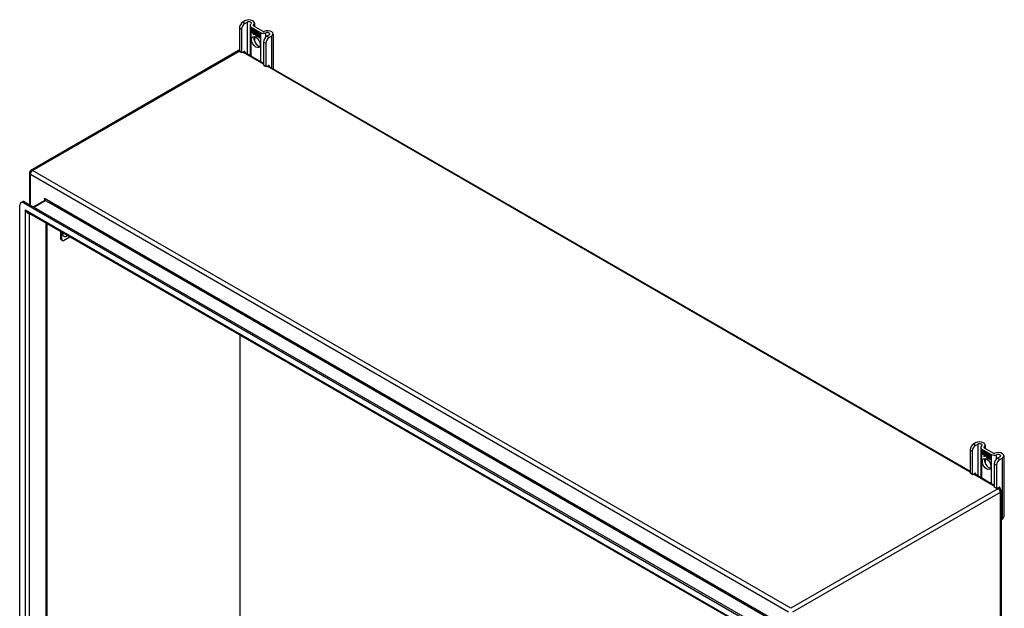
# Model space of a CAD drawing. Header units: inches. Extents: x 202.3 to 235.2, y 60.7 to 129.4.
# Tile 41 of 41: x 202.3 to 235.2, y 109.7 to 129.4. Entities that reach past the tile are written whole.
import ezdxf

# ---------------------------------------------------------------- set-up
doc = ezdxf.new("R2010")
doc.units = ezdxf.units.IN
doc.header["$MEASUREMENT"] = 0
doc.layers.add('Visible Edges(ANSI)', color=7, linetype='Continuous', lineweight=25)
doc.layers.add('Visible Tangent Edges(ANSI)', color=7, linetype='Continuous', lineweight=25)

msp = doc.modelspace()

# ---------------------------------------------------------------- linework, layer by layer
at = {"layer": 'Visible Edges(ANSI)'}
for p, q in [((209.833, 129.336), (209.758, 129.293)), ((209.832, 129.25), (209.907, 129.293)), ((210.153, 129.26), (210.153, 129.151)), ((209.647, 129.102), (209.647, 128.336)), ((209.721, 129.059), (209.721, 128.293)), ((210.004, 129.184), (210.004, 128.186)), ((210.044, 129.129), (210.357, 128.948)), ((210.048, 129.076), (210.166, 129.008)), ((210.048, 129.043), (210.048, 129.076)), ((210.048, 129.075), (210.048, 129.043)), ((210.048, 129.075), (210.049, 129.075)), ((210.166, 129.007), (210.048, 129.075)), ((210.048, 129.043), (210.134, 128.994)), ((210.048, 129.043), (210.048, 129.043)), ((210.135, 128.993), (210.048, 129.043)), ((210.048, 129.006), (210.048, 129.039)), ((210.048, 129.039), (210.135, 128.988)), ((210.048, 129.038), (210.048, 129.006)), ((210.048, 129.038), (210.049, 129.038)), ((210.134, 128.988), (210.048, 129.038)), ((210.048, 129.006), (210.134, 128.957)), ((210.048, 129.006), (210.048, 129.006)), ((210.135, 128.956), (210.048, 129.006)), ((210.048, 129.002), (210.135, 128.951)), ((210.048, 128.969), (210.048, 129.002)), ((210.048, 129.001), (210.049, 129.001)), ((210.134, 128.951), (210.048, 129.001)), ((210.048, 129.001), (210.048, 128.969)), ((210.048, 128.969), (210.134, 128.919)), ((210.048, 128.969), (210.048, 128.969)), ((210.133, 128.919), (210.048, 128.969)), ((210.111, 128.883), (210.133, 128.919)), ((210.15, 128.908), (210.111, 128.883)), ((210.114, 128.886), (210.113, 128.884)), ((210.134, 128.919), (210.114, 128.886)), ((210.114, 128.886), (210.151, 128.909)), ((210.114, 128.886), (210.115, 128.886)), ((210.115, 128.886), (210.151, 128.909)), ((210.118, 129.171), (210.431, 128.991)), ((210.133, 128.919), (210.134, 128.92)), ((210.134, 128.994), (210.134, 129.022)), ((210.134, 129.022), (210.138, 129.02)), ((210.134, 128.994), (210.135, 128.994)), ((210.134, 128.988), (210.135, 128.988)), ((210.134, 128.957), (210.134, 128.988)), ((210.134, 128.957), (210.135, 128.957)), ((210.134, 128.951), (210.135, 128.951)), ((210.134, 128.923), (210.134, 128.951)), ((210.134, 128.923), (210.135, 128.923)), ((210.136, 128.922), (210.134, 128.923)), ((210.135, 129.021), (210.135, 128.993)), ((210.135, 129.021), (210.135, 129.021)), ((210.137, 129.02), (210.135, 129.021)), ((210.135, 128.988), (210.135, 128.956)), ((210.135, 128.951), (210.135, 128.923)), ((210.135, 128.923), (210.148, 128.944)), ((210.135, 128.923), (210.137, 128.923)), ((210.135, 128.923), (210.135, 128.923)), ((210.148, 128.942), (210.136, 128.922)), ((210.136, 128.923), (210.136, 128.923)), ((210.137, 129.02), (210.138, 129.02)), ((210.167, 128.951), (210.137, 129.02)), ((210.138, 129.02), (210.168, 128.951)), ((210.148, 128.944), (210.15, 128.933)), ((210.149, 128.943), (210.148, 128.942)), ((210.148, 128.942), (210.149, 128.942)), ((210.15, 128.931), (210.148, 128.942)), ((210.168, 128.951), (210.15, 128.931)), ((210.15, 128.933), (210.167, 128.951)), ((210.15, 128.933), (210.152, 128.933)), ((210.15, 128.908), (210.151, 128.908)), ((210.152, 128.893), (210.15, 128.908)), ((210.151, 128.933), (210.151, 128.933)), ((210.151, 128.909), (210.152, 128.894)), ((210.168, 128.951), (210.152, 128.933)), ((210.152, 128.894), (210.18, 128.923)), ((210.18, 128.921), (210.152, 128.893)), ((210.152, 128.894), (210.154, 128.895)), ((210.153, 128.894), (210.153, 128.894)), ((210.154, 128.895), (210.18, 128.922)), ((210.166, 129.008), (210.181, 128.972)), ((210.166, 129.007), (210.166, 129.007)), ((210.182, 128.971), (210.166, 129.007)), ((210.167, 128.951), (210.168, 128.952)), ((210.18, 128.923), (210.186, 128.907)), ((210.18, 128.921), (210.18, 128.922)), ((210.186, 128.906), (210.18, 128.921)), ((210.181, 128.972), (210.194, 128.992)), ((210.181, 128.972), (210.183, 128.973)), ((210.194, 128.991), (210.182, 128.971)), ((210.183, 128.972), (210.182, 128.973)), ((210.186, 128.906), (210.187, 128.907)), ((210.187, 128.907), (210.187, 128.907)), ((210.187, 128.902), (210.189, 128.902)), ((210.189, 128.878), (210.221, 128.859)), ((210.189, 128.877), (210.189, 128.878)), ((210.221, 128.859), (210.189, 128.877)), ((210.19, 128.886), (210.212, 128.874)), ((210.19, 128.885), (210.19, 128.886)), ((210.212, 128.873), (210.19, 128.885)), ((210.193, 128.941), (210.224, 128.97)), ((210.193, 128.941), (210.195, 128.941)), ((210.211, 128.901), (210.193, 128.941)), ((210.194, 128.992), (210.253, 128.957)), ((210.194, 128.991), (210.195, 128.991)), ((210.252, 128.957), (210.194, 128.991)), ((210.194, 128.991), (210.194, 128.991)), ((210.224, 128.969), (210.194, 128.94)), ((210.194, 128.94), (210.212, 128.899)), ((210.195, 128.941), (210.224, 128.97)), ((210.195, 128.941), (210.195, 128.941)), ((210.195, 128.893), (210.196, 128.894)), ((210.21, 128.897), (210.211, 128.897)), ((210.211, 128.901), (210.211, 128.901)), ((210.212, 128.874), (210.213, 128.874)), ((210.212, 128.874), (210.212, 128.874)), ((210.221, 128.859), (210.222, 128.86)), ((210.222, 128.86), (210.222, 128.86)), ((210.224, 128.97), (210.227, 128.968)), ((210.224, 128.969), (210.225, 128.97)), ((210.226, 128.968), (210.224, 128.969)), ((210.226, 128.968), (210.227, 128.968)), ((210.226, 128.89), (210.226, 128.968)), ((210.226, 128.89), (210.227, 128.891)), ((210.246, 128.879), (210.226, 128.89)), ((210.227, 128.968), (210.227, 128.891)), ((210.227, 128.891), (210.247, 128.879)), ((210.242, 128.851), (210.23, 128.885)), ((210.23, 128.885), (210.244, 128.877)), ((210.231, 128.884), (210.243, 128.851)), ((210.231, 128.884), (210.231, 128.884)), ((210.244, 128.877), (210.231, 128.884)), ((210.244, 128.877), (210.244, 128.877)), ((210.251, 128.854), (210.244, 128.877)), ((210.244, 128.877), (210.251, 128.854)), ((210.246, 128.879), (210.247, 128.879)), ((210.253, 128.857), (210.246, 128.879)), ((210.247, 128.879), (210.252, 128.86)), ((210.252, 128.957), (210.253, 128.957)), ((210.252, 128.86), (210.252, 128.957)), ((210.252, 128.86), (210.253, 128.86)), ((210.253, 128.957), (210.253, 128.857)), ((210.253, 128.853), (210.265, 128.865)), ((210.265, 128.864), (210.253, 128.852)), ((210.265, 128.865), (210.254, 128.854)), ((210.257, 128.954), (210.258, 128.955)), ((210.257, 128.862), (210.257, 128.955)), ((210.257, 128.955), (210.283, 128.94)), ((210.257, 128.954), (210.257, 128.864)), ((210.282, 128.94), (210.257, 128.954)), ((210.257, 128.864), (210.263, 128.87)), ((210.263, 128.869), (210.257, 128.862)), ((210.257, 128.864), (210.259, 128.865)), ((210.258, 128.864), (210.258, 128.864)), ((210.259, 128.865), (210.263, 128.869)), ((210.263, 128.87), (210.282, 128.859)), ((210.263, 128.869), (210.264, 128.869)), ((210.283, 128.858), (210.263, 128.869)), ((210.265, 128.864), (210.265, 128.865)), ((210.265, 128.865), (210.279, 128.857)), ((210.278, 128.857), (210.265, 128.864)), ((210.282, 128.94), (210.283, 128.94)), ((210.282, 128.859), (210.282, 128.94)), ((210.283, 128.94), (210.283, 128.858)), ((210.287, 128.855), (210.287, 128.938)), ((210.287, 128.938), (210.313, 128.923)), ((210.287, 128.937), (210.287, 128.856)), ((210.287, 128.937), (210.288, 128.937)), ((210.312, 128.923), (210.287, 128.937)), ((210.312, 128.923), (210.313, 128.923)), ((210.312, 128.843), (210.312, 128.923)), ((210.313, 128.923), (210.313, 128.842)), ((210.642, 128.869), (210.567, 128.825)), ((210.772, 128.903), (210.772, 127.743)), ((210.153, 128.814), (210.153, 128.656)), ((210.215, 128.85), (210.215, 128.841)), ((210.215, 128.849), (210.215, 128.849)), ((210.215, 128.841), (210.215, 128.849)), ((210.215, 128.841), (210.215, 128.842)), ((210.22, 128.835), (210.242, 128.851)), ((210.22, 128.835), (210.222, 128.836)), ((210.235, 128.827), (210.22, 128.835)), ((210.243, 128.851), (210.221, 128.835)), ((210.221, 128.835), (210.234, 128.828)), ((210.242, 128.851), (210.222, 128.836)), ((210.222, 128.836), (210.222, 128.836)), ((210.234, 128.828), (210.246, 128.841)), ((210.234, 128.828), (210.236, 128.828)), ((210.247, 128.84), (210.235, 128.827)), ((210.235, 128.828), (210.236, 128.828)), ((210.236, 128.828), (210.247, 128.84)), ((210.242, 128.851), (210.242, 128.851)), ((210.246, 128.841), (210.249, 128.839)), ((210.247, 128.84), (210.247, 128.84)), ((210.249, 128.839), (210.247, 128.84)), ((210.249, 128.839), (210.256, 128.815)), ((210.249, 128.839), (210.249, 128.839)), ((210.255, 128.815), (210.249, 128.839)), ((210.251, 128.854), (210.251, 128.854)), ((210.253, 128.852), (210.251, 128.854)), ((210.251, 128.854), (210.253, 128.853)), ((210.253, 128.853), (210.254, 128.854)), ((210.254, 128.854), (210.254, 128.854)), ((210.255, 128.815), (210.256, 128.815)), ((210.27, 128.807), (210.255, 128.815)), ((210.256, 128.815), (210.269, 128.808)), ((210.257, 128.843), (210.278, 128.857)), ((210.257, 128.843), (210.258, 128.843)), ((210.269, 128.808), (210.257, 128.843)), ((210.258, 128.843), (210.279, 128.857)), ((210.279, 128.857), (210.258, 128.842)), ((210.259, 128.843), (210.258, 128.843)), ((210.258, 128.842), (210.27, 128.807)), ((210.269, 128.808), (210.269, 128.808)), ((210.276, 128.803), (210.284, 128.854)), ((210.285, 128.853), (210.276, 128.803)), ((210.276, 128.803), (210.287, 128.797)), ((210.276, 128.803), (210.276, 128.803)), ((210.287, 128.796), (210.276, 128.803)), ((210.278, 128.857), (210.278, 128.857)), ((210.282, 128.859), (210.283, 128.859)), ((210.284, 128.854), (210.294, 128.848)), ((210.285, 128.853), (210.285, 128.853)), ((210.294, 128.848), (210.285, 128.853)), ((210.287, 128.856), (210.298, 128.849)), ((210.287, 128.855), (210.287, 128.856)), ((210.297, 128.849), (210.287, 128.855)), ((210.287, 128.797), (210.29, 128.818)), ((210.291, 128.817), (210.287, 128.796)), ((210.287, 128.797), (210.288, 128.798)), ((210.293, 128.838), (210.294, 128.848)), ((210.294, 128.848), (210.293, 128.839)), ((210.293, 128.838), (210.293, 128.839)), ((210.293, 128.839), (210.296, 128.837)), ((210.296, 128.836), (210.293, 128.838)), ((210.294, 128.848), (210.294, 128.848)), ((210.296, 128.837), (210.297, 128.838)), ((210.297, 128.849), (210.298, 128.849)), ((210.297, 128.843), (210.297, 128.849)), ((210.297, 128.843), (210.299, 128.844)), ((210.297, 128.838), (210.297, 128.838)), ((210.298, 128.849), (210.298, 128.844)), ((210.298, 128.845), (210.298, 128.844)), ((210.298, 128.832), (210.3, 128.833)), ((210.299, 128.839), (210.301, 128.84)), ((210.306, 128.786), (210.311, 128.818)), ((210.312, 128.817), (210.306, 128.786)), ((210.306, 128.786), (210.317, 128.78)), ((210.306, 128.786), (210.306, 128.786)), ((210.317, 128.779), (210.306, 128.786)), ((210.312, 128.843), (210.313, 128.843)), ((210.317, 128.78), (210.32, 128.8)), ((210.321, 128.8), (210.317, 128.779)), ((210.317, 128.78), (210.318, 128.78)), ((210.32, 128.8), (210.321, 128.801)), ((210.324, 128.819), (210.325, 128.819)), ((210.326, 128.815), (210.327, 128.815)), ((210.328, 128.822), (210.33, 128.823)), ((210.328, 128.815), (210.329, 128.816)), ((210.335, 128.769), (210.341, 128.801)), ((210.335, 128.769), (210.336, 128.769)), ((210.347, 128.762), (210.335, 128.769)), ((210.341, 128.8), (210.336, 128.769)), ((210.336, 128.769), (210.347, 128.763)), ((210.347, 128.763), (210.352, 128.794)), ((210.353, 128.793), (210.347, 128.762)), ((210.347, 128.763), (210.347, 128.763)), ((210.457, 128.634), (210.457, 127.868)), ((210.531, 128.591), (210.531, 127.826)), ((210.641, 128.782), (210.717, 128.826)), ((209.621, 128.35), (202.69, 124.348)), ((209.654, 128.322), (209.728, 128.279)), ((209.743, 128.28), (209.811, 128.319)), ((209.792, 128.308), (210.457, 127.924)), ((209.833, 128.307), (209.833, 128.285)), ((210.463, 127.854), (210.538, 127.811)), ((210.553, 127.813), (210.621, 127.852)), ((210.601, 127.841), (234.042, 114.307)), ((210.642, 127.839), (210.642, 127.817)), ((202.64, 124.263), (202.64, 123.209)), ((202.354, 123.272), (202.402, 123.3)), ((202.5, 123.29), (226.954, 109.172)), ((203.148, 123.342), (202.779, 123.129)), ((202.313, 75.349), (202.313, 123.182)), ((202.452, 123.262), (226.906, 109.144)), ((226.82, 108.951), (202.579, 122.947)), ((203.219, 122.578), (203.219, 75.729)), ((203.226, 75.715), (203.226, 122.574)), ((203.681, 122.311), (203.681, 122.064)), ((203.72, 122.041), (203.72, 122.288)), ((203.737, 122.005), (203.698, 122.028)), ((203.776, 122.009), (203.99, 122.133)), ((209.67, 79.866), (209.67, 118.853)), ((234.228, 115.252), (234.153, 115.208)), ((234.227, 115.165), (234.302, 115.209)), ((234.399, 115.1), (234.399, 114.101)), ((234.514, 115.087), (234.826, 114.906)), ((234.548, 115.175), (234.548, 115.067)), ((234.042, 115.017), (234.042, 114.251)), ((234.117, 114.974), (234.117, 114.208)), ((234.439, 115.044), (234.752, 114.863)), ((234.443, 114.99), (234.444, 114.991)), ((234.443, 114.991), (234.561, 114.923)), ((234.443, 114.959), (234.443, 114.991)), ((234.443, 114.99), (234.443, 114.959)), ((234.561, 114.923), (234.443, 114.99)), ((234.443, 114.959), (234.53, 114.909)), ((234.443, 114.959), (234.443, 114.959)), ((234.53, 114.908), (234.443, 114.959)), ((234.443, 114.953), (234.444, 114.954)), ((234.443, 114.922), (234.443, 114.954)), ((234.443, 114.954), (234.53, 114.904)), ((234.443, 114.953), (234.443, 114.922)), ((234.53, 114.904), (234.443, 114.953)), ((234.443, 114.922), (234.53, 114.872)), ((234.443, 114.922), (234.443, 114.922)), ((234.53, 114.871), (234.443, 114.922)), ((234.443, 114.917), (234.53, 114.867)), ((234.443, 114.884), (234.443, 114.917)), ((234.443, 114.916), (234.444, 114.916)), ((234.53, 114.866), (234.443, 114.916)), ((234.443, 114.916), (234.443, 114.884)), ((234.443, 114.884), (234.529, 114.835)), ((234.443, 114.884), (234.443, 114.884)), ((234.529, 114.835), (234.443, 114.884)), ((234.507, 114.799), (234.529, 114.835)), ((234.545, 114.823), (234.507, 114.799)), ((234.509, 114.801), (234.508, 114.8)), ((234.529, 114.835), (234.509, 114.801)), ((234.509, 114.801), (234.546, 114.825)), ((234.509, 114.801), (234.51, 114.802)), ((234.51, 114.802), (234.546, 114.824)), ((234.529, 114.835), (234.529, 114.835)), ((234.53, 114.909), (234.53, 114.937)), ((234.53, 114.937), (234.533, 114.935)), ((234.53, 114.936), (234.531, 114.937)), ((234.53, 114.936), (234.53, 114.908)), ((234.532, 114.935), (234.53, 114.936)), ((234.53, 114.909), (234.53, 114.909)), ((234.53, 114.904), (234.53, 114.904)), ((234.53, 114.872), (234.53, 114.904)), ((234.53, 114.904), (234.53, 114.871)), ((234.53, 114.872), (234.53, 114.872)), ((234.53, 114.866), (234.53, 114.867)), ((234.53, 114.867), (234.53, 114.838)), ((234.53, 114.838), (234.53, 114.866)), ((234.53, 114.838), (234.53, 114.838)), ((234.531, 114.837), (234.53, 114.838)), ((234.53, 114.838), (234.531, 114.838)), ((234.531, 114.838), (234.544, 114.859)), ((234.543, 114.858), (234.531, 114.837)), ((234.532, 114.838), (234.531, 114.839)), ((234.531, 114.838), (234.532, 114.839)), ((234.532, 114.935), (234.533, 114.935)), ((234.563, 114.867), (234.532, 114.935)), ((234.533, 114.935), (234.563, 114.866)), ((234.543, 114.858), (234.544, 114.858)), ((234.545, 114.847), (234.543, 114.858)), ((234.544, 114.859), (234.545, 114.848)), ((234.544, 114.858), (234.544, 114.858)), ((234.545, 114.848), (234.563, 114.867)), ((234.563, 114.866), (234.545, 114.847)), ((234.545, 114.848), (234.547, 114.849)), ((234.545, 114.823), (234.546, 114.824)), ((234.547, 114.808), (234.545, 114.823)), ((234.546, 114.848), (234.546, 114.849)), ((234.546, 114.825), (234.547, 114.809)), ((234.563, 114.867), (234.547, 114.849)), ((234.547, 114.809), (234.575, 114.838)), ((234.575, 114.837), (234.547, 114.808)), ((234.547, 114.809), (234.549, 114.81)), ((234.548, 114.81), (234.548, 114.809)), ((234.548, 114.729), (234.548, 114.571)), ((234.549, 114.81), (234.575, 114.837)), ((234.561, 114.923), (234.561, 114.923)), ((234.577, 114.886), (234.561, 114.923)), ((234.561, 114.923), (234.577, 114.887)), ((234.563, 114.867), (234.563, 114.867)), ((234.575, 114.838), (234.581, 114.822)), ((234.575, 114.837), (234.575, 114.837)), ((234.581, 114.822), (234.575, 114.837)), ((234.577, 114.887), (234.589, 114.907)), ((234.589, 114.906), (234.577, 114.886)), ((234.577, 114.887), (234.578, 114.888)), ((234.578, 114.888), (234.578, 114.888)), ((234.581, 114.822), (234.582, 114.822)), ((234.582, 114.823), (234.582, 114.822)), ((234.583, 114.817), (234.584, 114.818)), ((234.584, 114.794), (234.616, 114.775)), ((234.584, 114.793), (234.585, 114.793)), ((234.616, 114.774), (234.584, 114.793)), ((234.585, 114.801), (234.607, 114.789)), ((234.585, 114.801), (234.585, 114.801)), ((234.607, 114.788), (234.585, 114.801)), ((234.589, 114.907), (234.648, 114.873)), ((234.59, 114.907), (234.589, 114.906)), ((234.589, 114.906), (234.59, 114.906)), ((234.648, 114.873), (234.589, 114.906)), ((234.589, 114.856), (234.619, 114.886)), ((234.619, 114.885), (234.589, 114.856)), ((234.589, 114.856), (234.59, 114.857)), ((234.606, 114.816), (234.589, 114.856)), ((234.589, 114.856), (234.607, 114.815)), ((234.59, 114.857), (234.619, 114.885)), ((234.59, 114.856), (234.59, 114.857)), ((234.59, 114.809), (234.591, 114.81)), ((234.605, 114.812), (234.606, 114.813)), ((234.606, 114.816), (234.607, 114.816)), ((234.607, 114.789), (234.608, 114.79)), ((234.608, 114.789), (234.608, 114.789)), ((234.61, 114.765), (234.611, 114.765)), ((234.61, 114.757), (234.61, 114.765)), ((234.61, 114.757), (234.611, 114.757)), ((234.611, 114.765), (234.611, 114.756)), ((234.615, 114.751), (234.637, 114.766)), ((234.615, 114.751), (234.617, 114.751)), ((234.63, 114.742), (234.615, 114.751)), ((234.616, 114.775), (234.617, 114.775)), ((234.617, 114.775), (234.617, 114.775)), ((234.638, 114.767), (234.617, 114.751)), ((234.638, 114.766), (234.617, 114.75)), ((234.617, 114.751), (234.617, 114.751)), ((234.617, 114.75), (234.629, 114.743)), ((234.619, 114.886), (234.622, 114.884)), ((234.619, 114.885), (234.62, 114.885)), ((234.622, 114.884), (234.619, 114.885)), ((234.622, 114.884), (234.622, 114.806)), ((234.622, 114.884), (234.622, 114.884)), ((234.622, 114.806), (234.622, 114.884)), ((234.622, 114.806), (234.642, 114.795)), ((234.622, 114.806), (234.622, 114.806)), ((234.641, 114.794), (234.622, 114.806)), ((234.637, 114.766), (234.625, 114.801)), ((234.625, 114.801), (234.639, 114.792)), ((234.626, 114.8), (234.638, 114.766)), ((234.626, 114.8), (234.626, 114.8)), ((234.639, 114.792), (234.626, 114.8)), ((234.629, 114.743), (234.641, 114.756)), ((234.629, 114.743), (234.631, 114.744)), ((234.642, 114.755), (234.63, 114.742)), ((234.63, 114.744), (234.631, 114.743)), ((234.631, 114.744), (234.642, 114.756)), ((234.637, 114.766), (234.638, 114.767)), ((234.639, 114.792), (234.639, 114.792)), ((234.646, 114.769), (234.639, 114.792)), ((234.639, 114.792), (234.646, 114.77)), ((234.641, 114.794), (234.642, 114.794)), ((234.648, 114.772), (234.641, 114.794)), ((234.641, 114.756), (234.644, 114.754)), ((234.642, 114.795), (234.648, 114.776)), ((234.642, 114.755), (234.642, 114.756)), ((234.644, 114.754), (234.642, 114.755)), ((234.644, 114.754), (234.651, 114.731)), ((234.644, 114.754), (234.644, 114.754)), ((234.65, 114.73), (234.644, 114.754)), ((234.646, 114.769), (234.646, 114.77)), ((234.646, 114.77), (234.648, 114.769)), ((234.648, 114.768), (234.646, 114.769)), ((234.648, 114.873), (234.648, 114.873)), ((234.648, 114.776), (234.648, 114.873)), ((234.648, 114.873), (234.648, 114.772)), ((234.648, 114.769), (234.66, 114.781)), ((234.66, 114.78), (234.648, 114.768)), ((234.648, 114.776), (234.648, 114.776)), ((234.648, 114.769), (234.649, 114.769)), ((234.66, 114.78), (234.649, 114.769)), ((234.649, 114.769), (234.649, 114.769)), ((234.65, 114.73), (234.651, 114.731)), ((234.665, 114.722), (234.65, 114.73)), ((234.651, 114.731), (234.664, 114.723)), ((234.652, 114.778), (234.652, 114.871)), ((234.652, 114.871), (234.678, 114.856)), ((234.652, 114.87), (234.652, 114.779)), ((234.652, 114.87), (234.653, 114.87)), ((234.677, 114.855), (234.652, 114.87)), ((234.652, 114.779), (234.658, 114.785)), ((234.658, 114.784), (234.652, 114.778)), ((234.652, 114.779), (234.654, 114.78)), ((234.652, 114.758), (234.673, 114.772)), ((234.652, 114.758), (234.654, 114.759)), ((234.664, 114.723), (234.652, 114.758)), ((234.653, 114.78), (234.653, 114.779)), ((234.674, 114.772), (234.653, 114.758)), ((234.653, 114.758), (234.665, 114.722)), ((234.654, 114.78), (234.659, 114.785)), ((234.654, 114.759), (234.674, 114.773)), ((234.654, 114.758), (234.654, 114.759)), ((234.658, 114.785), (234.677, 114.774)), ((234.658, 114.784), (234.659, 114.785)), ((234.678, 114.773), (234.658, 114.784)), ((234.66, 114.781), (234.674, 114.772)), ((234.66, 114.78), (234.661, 114.78)), ((234.673, 114.772), (234.66, 114.78)), ((234.671, 114.719), (234.679, 114.769)), ((234.68, 114.768), (234.671, 114.719)), ((234.673, 114.772), (234.674, 114.773)), ((234.677, 114.855), (234.678, 114.856)), ((234.677, 114.774), (234.677, 114.855)), ((234.677, 114.774), (234.678, 114.774)), ((234.678, 114.856), (234.678, 114.773)), ((234.679, 114.769), (234.689, 114.764)), ((234.68, 114.768), (234.68, 114.769)), ((234.689, 114.763), (234.68, 114.768)), ((234.682, 114.852), (234.683, 114.853)), ((234.682, 114.771), (234.682, 114.853)), ((234.682, 114.853), (234.708, 114.838)), ((234.682, 114.852), (234.682, 114.771)), ((234.707, 114.838), (234.682, 114.852)), ((234.682, 114.771), (234.693, 114.765)), ((234.682, 114.771), (234.682, 114.771)), ((234.693, 114.765), (234.682, 114.771)), ((234.682, 114.713), (234.686, 114.733)), ((234.686, 114.733), (234.683, 114.712)), ((234.688, 114.754), (234.689, 114.763)), ((234.688, 114.754), (234.689, 114.754)), ((234.692, 114.752), (234.688, 114.754)), ((234.689, 114.763), (234.689, 114.764)), ((234.689, 114.764), (234.689, 114.754)), ((234.689, 114.754), (234.691, 114.753)), ((234.691, 114.753), (234.693, 114.754)), ((234.692, 114.759), (234.693, 114.765)), ((234.692, 114.753), (234.692, 114.753)), ((234.693, 114.765), (234.693, 114.76)), ((234.693, 114.765), (234.693, 114.765)), ((234.693, 114.759), (234.694, 114.76)), ((234.693, 114.748), (234.695, 114.749)), ((234.694, 114.76), (234.694, 114.759)), ((234.694, 114.755), (234.696, 114.755)), ((234.707, 114.733), (234.701, 114.701)), ((234.701, 114.701), (234.706, 114.733)), ((234.707, 114.838), (234.708, 114.838)), ((234.707, 114.758), (234.707, 114.838)), ((234.707, 114.758), (234.708, 114.758)), ((234.708, 114.838), (234.708, 114.757)), ((234.719, 114.734), (234.72, 114.735)), ((234.721, 114.73), (234.722, 114.731)), ((234.723, 114.738), (234.725, 114.738)), ((234.723, 114.731), (234.724, 114.732)), ((235.038, 114.784), (234.962, 114.741)), ((235.037, 114.698), (235.112, 114.741)), ((235.167, 114.818), (235.167, 112.777)), ((234.664, 114.723), (234.664, 114.723)), ((234.671, 114.719), (234.682, 114.713)), ((234.671, 114.719), (234.672, 114.719)), ((234.683, 114.712), (234.671, 114.719)), ((234.682, 114.713), (234.683, 114.713)), ((234.701, 114.701), (234.701, 114.702)), ((234.701, 114.701), (234.712, 114.695)), ((234.712, 114.694), (234.701, 114.701)), ((234.712, 114.695), (234.715, 114.716)), ((234.716, 114.715), (234.712, 114.694)), ((234.712, 114.695), (234.713, 114.696)), ((234.715, 114.716), (234.716, 114.716)), ((234.736, 114.716), (234.731, 114.684)), ((234.731, 114.684), (234.736, 114.716)), ((234.731, 114.684), (234.742, 114.678)), ((234.731, 114.684), (234.731, 114.684)), ((234.742, 114.677), (234.731, 114.684)), ((234.742, 114.678), (234.748, 114.709)), ((234.748, 114.709), (234.742, 114.677)), ((234.742, 114.678), (234.742, 114.679)), ((234.852, 114.55), (234.852, 113.784)), ((234.926, 114.507), (234.926, 113.741)), ((234.049, 114.237), (234.123, 114.194)), ((234.139, 114.196), (234.206, 114.235)), ((234.187, 114.224), (234.852, 113.84)), ((234.228, 114.222), (234.228, 114.2)), ((234.858, 113.77), (234.933, 113.727)), ((234.948, 113.728), (235.016, 113.767)), ((234.997, 113.756), (235.036, 113.734)), ((235.038, 113.755), (235.038, 113.733)), ((235.085, 113.648), (235.085, 64.82)), ((235.085, 112.685), (235.112, 112.7))]:
    msp.add_line(p, q, dxfattribs=at)
at = {"layer": 'Visible Edges(ANSI)', "flags": 128}
msp.add_lwpolyline([(203.151, 123.355), (203.15, 123.35), (203.149, 123.346), (203.148, 123.343), (203.148, 123.342)], dxfattribs=at)
at = {"layer": 'Visible Edges(ANSI)'}
for centre, start, end in [((209.67, 128.264), 103.4226, 120), ((202.739, 124.263), 120, 180), ((234.986, 113.648), 0, 60)]:
    msp.add_arc(centre, 0.099, start, end, dxfattribs=at)
for centre, major_axis, start_param, end_param in [((209.758, 129.165), (-0.078, -0.135), 3.926991, 5.497787), ((209.832, 129.123), (0.078, 0.135), 0.785398, 2.356194), ((209.965, 129.26), (0.188, 0), 5.640144, 8.63938), ((209.965, 129.26), (0.0825, 0), 5.640144, 8.63938), ((210.14, 129.184), (-0.136, 0), 5.640144, 7.068583), ((210.14, 129.184), (-0.031, 0), 5.640144, 7.068583), ((210.194, 128.871), (-0.0123, 0.0214), 0.72544, 2.208898), ((210.212, 128.859), (-0.0249, 0.0431), 6.268672, 7.008625), ((210.212, 128.859), (-0.0245, 0.0424), 6.268672, 7.008625), ((210.194, 128.871), (0.012, -0.0207), 3.867033, 5.35049), ((210.213, 128.86), (-0.0249, 0.0431), 0.028947, 0.295885), ((210.206, 128.87), (-0.021, 0.0364), 5.317289, 6.229324), ((210.206, 128.87), (-0.0206, 0.0357), 5.272274, 6.251395), ((210.207, 128.871), (-0.0206, 0.0357), 6.047724, 6.251395), ((210.206, 128.87), (-0.0187, 0.0323), 5.330385, 6.268672), ((210.197, 128.87), (-0.0064, 0.011), 0.453624, 1.914249), ((210.206, 128.87), (-0.0183, 0.0317), 5.329545, 6.268672), ((210.197, 128.87), (0.006, -0.0104), 3.639467, 5.055842), ((210.207, 128.871), (-0.0183, 0.0317), 6.051884, 6.268672), ((210.213, 128.86), (-0.0245, 0.0424), 6.268672, 6.283185), ((210.205, 128.875), (-0.0109, 0.0188), 5.836026, 6.985262), ((210.205, 128.875), (-0.0105, 0.0182), 5.836026, 6.946368), ((210.206, 128.876), (-0.0109, 0.0188), 0.065067, 0.331662), ((210.205, 128.885), (-0.0196, 0.0339), 1.914249, 2.72139), ((210.205, 128.885), (0.0192, -0.0332), 5.055842, 5.891549), ((210.206, 128.876), (-0.0105, 0.0182), 6.079217, 6.283185), ((210.203, 128.882), (0.0072, -0.0125), 1.678399, 2.694434), ((210.203, 128.882), (-0.0068, 0.0119), 4.819991, 5.836026), ((210.204, 128.882), (0.006, -0.0103), 0.287189, 1.678399), ((210.209, 128.883), (0.0095, -0.0165), 1.201563, 2.270327), ((210.209, 128.883), (-0.0091, 0.0158), 4.343155, 5.413588), ((210.204, 128.882), (0.0063, -0.011), 0.251695, 1.678399), ((210.199, 128.883), (0.0173, -0.0299), 0.38335, 1.201563), ((210.199, 128.883), (0.0176, -0.0305), 0.369234, 1.201563), ((210.453, 129.003), (-0.136, 0), 0.785398, 2.213838), ((210.453, 129.003), (0.031, 0), 3.926991, 5.35543), ((210.584, 128.903), (0.188, 0), 5.497787, 8.497023), ((210.584, 128.903), (0.0825, 0), 5.497787, 8.497023), ((210.275, 128.673), (-0.102, 0.176), 0.374433, 2.76716), ((210.199, 128.909), (0.0376, -0.0651), 5.35049, 5.792995), ((210.199, 128.909), (-0.0379, 0.0657), 2.208898, 2.658734), ((210.331, 128.786), (-0.0294, 0.051), 0.219898, 0.610865), ((210.331, 128.786), (-0.0291, 0.0503), 0.219898, 0.610865), ((210.314, 128.814), (-0.0146, 0.0253), 5.48867, 6.513784), ((210.314, 128.814), (-0.015, 0.026), 5.48867, 6.499805), ((210.306, 128.819), (-0.0083, 0.0143), 5.603031, 6.503084), ((210.333, 128.787), (-0.0294, 0.051), 0.219898, 0.291612), ((210.312, 128.817), (-0.015, 0.026), 5.47676, 6.310847), ((210.315, 128.815), (-0.015, 0.026), 0.047158, 0.216619), ((210.306, 128.819), (-0.0079, 0.0136), 5.603031, 6.503084), ((210.312, 128.817), (-0.0154, 0.0266), 5.501665, 6.243634), ((210.307, 128.82), (-0.0082, 0.0143), 0.085815, 0.219898), ((210.314, 128.818), (-0.015, 0.026), 6.059998, 6.283185), ((210.307, 128.82), (-0.0079, 0.0136), 6.100483, 6.283185), ((210.315, 128.815), (-0.0146, 0.0253), 6.06115, 6.283185), ((210.305, 128.826), (0.00412, -0.00714), 1.196548, 2.461438), ((210.305, 128.826), (-0.00375, 0.0065), 4.33814, 5.603031), ((210.3, 128.826), (-0.0077, 0.0133), 3.752458, 4.33814), ((210.3, 128.826), (0.0081, -0.014), 0.610865, 1.196548), ((210.314, 128.828), (-0.006, 0.0103), 4.223571, 5.48867), ((210.314, 128.828), (0.0063, -0.011), 1.081978, 2.347078), ((210.361, 128.769), (-0.0294, 0.051), 0.236534, 0.625184), ((210.361, 128.769), (-0.0291, 0.0503), 0.236639, 0.625276), ((210.298, 128.831), (-0.0176, 0.0305), 3.88819, 4.223571), ((210.343, 128.796), (-0.015, 0.0259), 5.492181, 6.733718), ((210.298, 128.831), (0.018, -0.0312), 0.848525, 1.081978), ((210.343, 128.796), (-0.0153, 0.0266), 5.492181, 6.613939), ((210.345, 128.797), (-0.0153, 0.0266), 0.046088, 0.313087), ((210.3, 128.832), (-0.0176, 0.0305), 3.959823, 3.971212), ((210.336, 128.802), (-0.0082, 0.0143), 5.604299, 6.503622), ((210.336, 128.802), (-0.0079, 0.0136), 5.604299, 6.503242), ((210.363, 128.77), (-0.0294, 0.051), 0.236534, 0.291612), ((210.337, 128.803), (-0.0082, 0.0143), 0.085815, 0.220437), ((210.337, 128.803), (-0.0079, 0.0136), 6.100483, 6.283185), ((210.345, 128.797), (-0.015, 0.0259), 6.060079, 6.283185), ((210.335, 128.809), (0.00412, -0.00714), 1.196401, 2.462706), ((210.335, 128.809), (-0.00375, 0.0065), 4.337994, 5.604299), ((210.33, 128.809), (0.0081, -0.014), 0.610732, 1.196401), ((210.33, 128.809), (-0.0077, 0.0133), 3.752322, 4.337994), ((210.343, 128.811), (-0.0062, 0.0107), 4.249437, 5.492181), ((210.343, 128.811), (0.0066, -0.0114), 1.107844, 2.350588), ((210.328, 128.814), (-0.0176, 0.0305), 3.735005, 4.249437), ((210.328, 128.814), (0.018, -0.0312), 0.593412, 1.107844), ((210.567, 128.698), (-0.078, -0.135), 3.926991, 5.497787), ((210.641, 128.655), (0.078, 0.135), 0.785398, 2.356194), ((209.669, 128.349), (-0.0155, -0.0268), 5.497787, 6.283185), ((209.743, 128.306), (-0.0155, -0.0268), 5.497787, 7.068583), ((209.811, 128.294), (0.0155, 0.0268), 5.497787, 7.068583), ((210.479, 127.881), (-0.0155, -0.0268), 5.497787, 6.283185), ((210.553, 127.838), (-0.0155, -0.0268), 5.497787, 7.068583), ((210.621, 127.827), (0.0155, 0.0268), 5.497787, 7.068583), ((202.452, 123.101), (-0.098, 0.17), 5.497787, 7.068583), ((202.5, 123.129), (-0.098, 0.17), 5.497787, 6.283185), ((203.737, 122.096), (-0.0394, -0.0682), 5.497787, 6.283185), ((203.776, 122.073), (-0.0394, -0.0682), 5.497787, 7.068583), ((234.153, 115.081), (-0.078, -0.135), 3.926991, 5.497787), ((234.227, 115.038), (0.078, 0.135), 0.785398, 2.356194), ((234.361, 115.175), (0.188, 0), 5.640144, 8.63938), ((234.361, 115.175), (0.0825, 0), 5.640144, 8.63938), ((234.535, 115.1), (-0.136, 0), 5.640144, 7.068583), ((234.535, 115.1), (-0.031, 0), 5.640144, 7.068583), ((234.67, 114.588), (-0.102, 0.176), 0.374433, 2.76716), ((234.589, 114.786), (-0.0123, 0.0214), 0.72544, 2.208898), ((234.607, 114.775), (-0.0249, 0.0431), 6.268672, 7.008625), ((234.607, 114.775), (-0.0245, 0.0424), 6.268672, 7.008625), ((234.589, 114.786), (0.012, -0.0207), 3.867033, 5.35049), ((234.608, 114.775), (-0.0249, 0.0431), 0.028947, 0.295885), ((234.601, 114.785), (-0.021, 0.0364), 5.317289, 6.229324), ((234.601, 114.785), (-0.0206, 0.0357), 5.272274, 6.251395), ((234.602, 114.786), (-0.0206, 0.0357), 6.047724, 6.251395), ((234.592, 114.785), (-0.0064, 0.011), 0.453624, 1.914249), ((234.601, 114.785), (-0.0183, 0.0317), 5.329545, 6.268672), ((234.601, 114.785), (-0.0187, 0.0323), 5.330385, 6.268672), ((234.592, 114.785), (0.006, -0.0104), 3.639467, 5.055842), ((234.602, 114.786), (-0.0183, 0.0317), 6.051884, 6.268672), ((234.608, 114.775), (-0.0245, 0.0424), 6.268672, 6.283185), ((234.6, 114.791), (-0.0105, 0.0182), 5.836026, 6.946368), ((234.6, 114.791), (-0.0109, 0.0188), 5.836026, 6.985262), ((234.595, 114.824), (0.0376, -0.0651), 5.35049, 5.792995), ((234.595, 114.824), (-0.0379, 0.0657), 2.208898, 2.658734), ((234.602, 114.791), (-0.0109, 0.0188), 0.065067, 0.331662), ((234.6, 114.8), (-0.0196, 0.0339), 1.914249, 2.72139), ((234.6, 114.8), (0.0192, -0.0332), 5.055842, 5.891549), ((234.602, 114.791), (-0.0105, 0.0182), 6.079217, 6.283185), ((234.598, 114.797), (-0.0068, 0.0119), 4.819991, 5.836026), ((234.598, 114.797), (0.0072, -0.0125), 1.678399, 2.694434), ((234.604, 114.798), (0.0095, -0.0165), 1.201563, 2.270327), ((234.604, 114.798), (-0.0091, 0.0158), 4.343155, 5.413588), ((234.599, 114.798), (0.0063, -0.011), 0.251695, 1.678399), ((234.599, 114.798), (0.006, -0.0103), 0.287189, 1.678399), ((234.594, 114.799), (0.0173, -0.0299), 0.38335, 1.201563), ((234.594, 114.799), (0.0176, -0.0305), 0.369234, 1.201563), ((234.727, 114.701), (-0.0294, 0.051), 0.219898, 0.610865), ((234.727, 114.701), (-0.0291, 0.0503), 0.219898, 0.610865), ((234.709, 114.729), (-0.015, 0.026), 5.48867, 6.499805), ((234.701, 114.734), (-0.0083, 0.0143), 5.603031, 6.503084), ((234.728, 114.702), (-0.0294, 0.051), 0.219898, 0.291612), ((234.708, 114.733), (-0.015, 0.026), 5.47676, 6.310847), ((234.709, 114.729), (-0.0146, 0.0253), 5.48867, 6.513784), ((234.701, 114.734), (-0.0079, 0.0136), 5.603031, 6.503084), ((234.708, 114.733), (-0.0154, 0.0266), 5.501665, 6.243634), ((234.711, 114.73), (-0.015, 0.026), 0.047158, 0.216619), ((234.703, 114.735), (-0.0082, 0.0143), 0.085815, 0.219898), ((234.709, 114.734), (-0.015, 0.026), 6.059998, 6.283185), ((234.703, 114.735), (-0.0079, 0.0136), 6.100483, 6.283185), ((234.711, 114.73), (-0.0146, 0.0253), 6.06115, 6.283185), ((234.701, 114.741), (0.00412, -0.00714), 1.196548, 2.461438), ((234.701, 114.741), (-0.00375, 0.0065), 4.33814, 5.603031), ((234.695, 114.742), (-0.0077, 0.0133), 3.752458, 4.33814), ((234.695, 114.742), (0.0081, -0.014), 0.610865, 1.196548), ((234.709, 114.743), (0.0063, -0.011), 1.081978, 2.347078), ((234.709, 114.743), (-0.006, 0.0103), 4.223571, 5.48867), ((234.757, 114.684), (-0.0294, 0.051), 0.236534, 0.625184), ((234.757, 114.684), (-0.0291, 0.0503), 0.236639, 0.625276), ((234.693, 114.747), (-0.0176, 0.0305), 3.88819, 4.223571), ((234.738, 114.712), (-0.015, 0.0259), 5.492181, 6.733718), ((234.693, 114.747), (0.018, -0.0312), 0.848525, 1.081978), ((234.738, 114.712), (-0.0153, 0.0266), 5.492181, 6.613939), ((234.74, 114.713), (-0.0153, 0.0266), 0.046088, 0.313087), ((234.695, 114.748), (-0.0176, 0.0305), 3.959823, 3.971212), ((234.731, 114.717), (-0.0082, 0.0143), 5.604299, 6.503622), ((234.758, 114.685), (-0.0294, 0.051), 0.236534, 0.291612), ((234.732, 114.718), (-0.0082, 0.0143), 0.085815, 0.220437), ((234.731, 114.717), (-0.0079, 0.0136), 5.604299, 6.503242), ((234.732, 114.718), (-0.0079, 0.0136), 6.100483, 6.283185), ((234.74, 114.713), (-0.015, 0.0259), 6.060079, 6.283185), ((234.73, 114.724), (0.00412, -0.00714), 1.196401, 2.462706), ((234.73, 114.724), (-0.00375, 0.0065), 4.337994, 5.604299), ((234.738, 114.726), (0.0066, -0.0114), 1.107844, 2.350588), ((234.738, 114.726), (-0.0062, 0.0107), 4.249437, 5.492181), ((234.723, 114.729), (-0.0176, 0.0305), 3.735005, 4.249437), ((234.723, 114.729), (0.018, -0.0312), 0.593412, 1.107844), ((234.848, 114.919), (-0.136, 0), 0.785398, 2.213838), ((234.848, 114.919), (0.031, 0), 3.926991, 5.35543), ((234.962, 114.613), (-0.078, -0.135), 3.926991, 5.497787), ((234.979, 114.818), (0.188, 0), 5.497787, 8.497023), ((234.979, 114.818), (0.0825, 0), 5.497787, 8.497023), ((234.725, 114.725), (-0.0077, 0.0133), 3.752322, 4.337994), ((234.725, 114.725), (0.0081, -0.014), 0.610732, 1.196401), ((235.037, 114.571), (0.078, 0.135), 0.785398, 2.356194), ((234.064, 114.264), (-0.0155, -0.0268), 5.497787, 6.283185), ((234.139, 114.221), (-0.0155, -0.0268), 5.497787, 7.068583), ((234.206, 114.209), (0.0155, 0.0268), 5.497787, 7.068583), ((234.874, 113.797), (-0.0155, -0.0268), 5.497787, 6.283185), ((234.948, 113.754), (-0.0155, -0.0268), 5.497787, 7.068583), ((235.016, 113.742), (0.0155, 0.0268), 5.497787, 7.068583), ((234.979, 112.777), (0.187, 0), 5.497787, 6.283185)]:
    msp.add_ellipse(centre, major_axis=major_axis, ratio=0.57735, start_param=start_param, end_param=end_param, dxfattribs=at)
for centre in [(210.201, 128.63), (234.596, 114.545)]:
    msp.add_ellipse(centre, major_axis=(-0.102, 0.176), ratio=0.57735, dxfattribs=at)
at = {"layer": 'Visible Tangent Edges(ANSI)'}
for p, q in [((209.832, 129.25), (209.758, 129.293)), ((209.907, 129.293), (209.907, 128.242)), ((210.115, 129.173), (210.115, 129.195)), ((209.647, 129.102), (209.721, 129.059)), ((210.044, 128.163), (210.044, 129.129)), ((210.177, 128.882), (210.177, 128.882)), ((210.188, 128.902), (210.189, 128.903)), ((210.193, 128.863), (210.194, 128.863)), ((210.2, 128.894), (210.201, 128.895)), ((210.209, 128.887), (210.21, 128.887)), ((210.221, 128.882), (210.221, 128.882)), ((210.357, 128.948), (210.357, 127.982)), ((210.535, 128.801), (210.535, 128.941)), ((210.192, 128.852), (210.192, 128.853)), ((210.29, 128.818), (210.291, 128.818)), ((210.296, 128.832), (210.298, 128.833)), ((210.305, 128.832), (210.305, 128.833)), ((210.31, 128.826), (210.311, 128.826)), ((210.311, 128.818), (210.312, 128.818)), ((210.314, 128.838), (210.315, 128.838)), ((210.322, 128.826), (210.323, 128.826)), ((210.335, 128.815), (210.335, 128.815)), ((210.34, 128.808), (210.34, 128.809)), ((210.341, 128.801), (210.341, 128.801)), ((210.343, 128.821), (210.344, 128.821)), ((210.352, 128.809), (210.352, 128.809)), ((210.352, 128.794), (210.353, 128.794)), ((210.457, 128.634), (210.531, 128.591)), ((210.641, 128.782), (210.567, 128.825)), ((210.717, 128.826), (210.717, 127.774)), ((202.739, 124.343), (209.647, 128.332)), ((209.721, 128.293), (209.647, 128.336)), ((210.457, 127.891), (209.763, 128.292)), ((209.811, 128.319), (209.833, 128.307)), ((210.531, 127.826), (210.457, 127.868)), ((234.042, 114.274), (210.572, 127.824)), ((210.621, 127.852), (210.642, 127.839)), ((228.055, 109.727), (202.739, 124.343)), ((202.669, 124.222), (227.985, 109.606)), ((202.669, 123.193), (202.669, 124.222)), ((202.452, 123.262), (202.5, 123.29)), ((202.788, 123.124), (203.163, 123.341)), ((227.513, 109.333), (203.142, 123.404)), ((203.142, 123.404), (203.142, 123.338)), ((203.163, 123.341), (203.283, 123.272)), ((227.327, 109.39), (203.283, 123.272)), ((202.494, 123.03), (226.865, 108.959)), ((202.494, 123.03), (202.494, 75.293)), ((202.634, 122.915), (202.634, 75.399)), ((203.19, 122.594), (203.19, 75.72)), ((203.72, 122.041), (203.681, 122.064)), ((234.227, 115.165), (234.153, 115.208)), ((234.302, 115.209), (234.302, 114.157)), ((234.511, 115.089), (234.511, 115.11)), ((234.042, 115.017), (234.117, 114.974)), ((234.439, 114.078), (234.439, 115.044)), ((234.572, 114.797), (234.573, 114.798)), ((234.583, 114.817), (234.584, 114.818)), ((234.587, 114.768), (234.587, 114.768)), ((234.588, 114.778), (234.589, 114.778)), ((234.595, 114.81), (234.596, 114.81)), ((234.605, 114.802), (234.605, 114.803)), ((234.616, 114.797), (234.616, 114.798)), ((234.686, 114.733), (234.686, 114.734)), ((234.691, 114.747), (234.693, 114.748)), ((234.7, 114.748), (234.701, 114.748)), ((234.705, 114.741), (234.706, 114.741)), ((234.706, 114.733), (234.707, 114.734)), ((234.709, 114.753), (234.71, 114.753)), ((234.717, 114.741), (234.718, 114.742)), ((234.73, 114.731), (234.73, 114.731)), ((234.738, 114.736), (234.739, 114.736)), ((234.747, 114.724), (234.747, 114.725)), ((234.752, 114.863), (234.752, 113.897)), ((234.93, 114.716), (234.93, 114.856)), ((235.037, 114.698), (234.962, 114.741)), ((235.112, 114.741), (235.112, 112.7)), ((234.735, 114.724), (234.736, 114.724)), ((234.736, 114.716), (234.737, 114.717)), ((234.748, 114.709), (234.748, 114.71)), ((234.852, 114.55), (234.926, 114.507)), ((234.117, 114.208), (234.042, 114.251)), ((234.852, 113.806), (234.158, 114.207)), ((234.206, 114.235), (234.228, 114.222)), ((234.926, 113.741), (234.852, 113.784)), ((234.986, 113.729), (234.968, 113.74)), ((235.016, 113.767), (235.038, 113.755)), ((234.986, 113.729), (228.055, 109.727)), ((228.125, 109.606), (235.056, 113.608)), ((235.056, 64.78), (235.056, 113.608))]:
    msp.add_line(p, q, dxfattribs=at)
at = {"layer": 'Visible Tangent Edges(ANSI)', "flags": 128}
for points in [[(203.163, 123.341), (203.165, 123.342), (203.166, 123.343), (203.167, 123.345), (203.168, 123.347), (203.169, 123.349), (203.169, 123.352), (203.169, 123.354), (203.168, 123.357), (203.168, 123.36), (203.167, 123.362), (203.166, 123.365), (203.165, 123.368), (203.163, 123.371), (203.162, 123.374), (203.16, 123.377), (203.159, 123.38), (203.157, 123.383), (203.155, 123.386), (203.153, 123.389), (203.151, 123.392), (203.149, 123.395), (203.146, 123.398), (203.144, 123.401), (203.142, 123.404)], [(203.142, 123.404), (203.142, 123.402), (203.143, 123.4), (203.144, 123.398), (203.144, 123.396), (203.145, 123.394), (203.145, 123.392), (203.146, 123.39), (203.146, 123.388), (203.147, 123.386), (203.147, 123.384), (203.148, 123.382), (203.148, 123.38), (203.148, 123.378), (203.149, 123.375), (203.149, 123.373), (203.149, 123.371), (203.15, 123.369), (203.15, 123.367), (203.15, 123.365), (203.15, 123.363), (203.15, 123.361), (203.151, 123.359), (203.151, 123.357), (203.151, 123.355)]]:
    msp.add_lwpolyline(points, dxfattribs=at)
at = {"layer": 'Visible Tangent Edges(ANSI)'}
for centre, major_axis, ratio, start_param, end_param in [((209.67, 128.264), (-0.0495, 0.0857), 0.57735, 5.832272, 6.283185), ((202.739, 124.263), (-0.099, 0), 0.57735, 0, 0.785398), ((202.739, 124.263), (0.0495, 0.0857), 0.57735, 0.785398, 2.356194), ((202.739, 124.263), (-0.0495, 0.0857), 0.57735, 5.497787, 6.283185), ((203.163, 123.315), (-0.0155, 0.0268), 0.57735, 5.497787, 6.283185), ((202.564, 123.07), (0.095, -0.132), 0.495176, 4.661025, 5.446423), ((202.564, 123.07), (0.066, -0.148), 0.495176, 4.763753, 6.225442), ((203.887, 122.331), (-0.103, -0.179), 0.57735, 5.33507, 7.2313), ((234.986, 113.648), (0.0495, 0.0857), 0.57735, 0, 0.785398), ((234.986, 113.648), (0.0495, -0.0857), 0.57735, 0.785398, 2.356194), ((234.986, 113.648), (0.099, 0), 0.57735, 5.497787, 6.283185)]:
    msp.add_ellipse(centre, major_axis=major_axis, ratio=ratio, start_param=start_param, end_param=end_param, dxfattribs=at)

doc.saveas('drawing.dxf')
